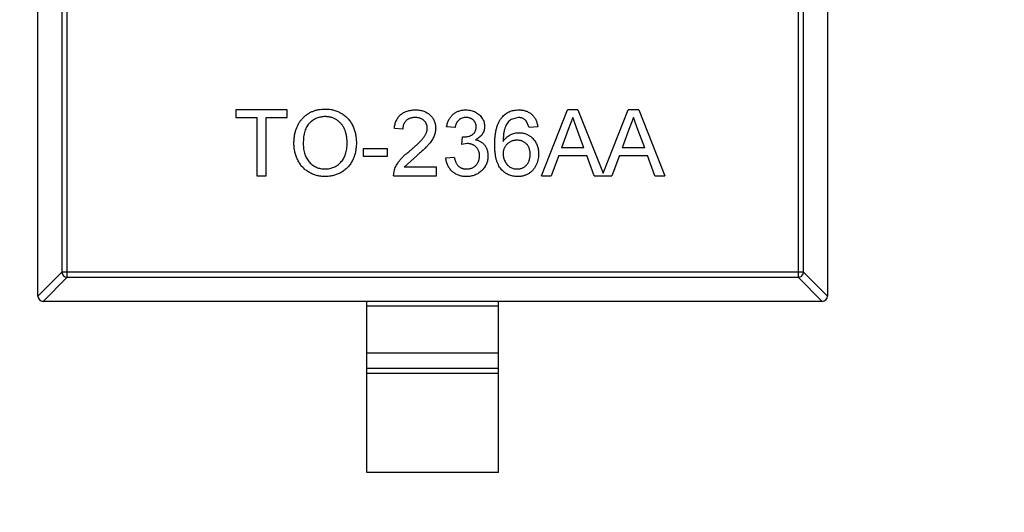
# Model space of a CAD drawing. Header units: inches. Extents: x -13 to 119, y -33 to 44.
# Tile 27 of 40: x 90.86 to 94.6, y 17.59 to 19.46. Entities that reach past the tile are written whole.
import ezdxf

# ---------------------------------------------------------------- set-up
doc = ezdxf.new("R2010")
doc.units = ezdxf.units.IN
doc.header["$LTSCALE"] = 1.21
doc.header["$MEASUREMENT"] = 0
doc.header["$PDMODE"] = 3
doc.header["$PDSIZE"] = 0.3125
doc.layers.get('0').update_dxf_attribs({"linetype": 'CONTINUOUS'})
doc.layers.get('Defpoints').update_dxf_attribs({"linetype": 'CONTINUOUS'})
doc.layers.add('DIM', color=3, linetype='CONTINUOUS')
doc.styles.get("Standard").update_dxf_attribs({"font": 'txt', "width": 0.8})
doc.dimstyles.get("Standard").update_dxf_attribs({"dimtxt": 0.15625, "dimasz": 0.1875, "dimexe": 0.125, "dimexo": 0.0625, "dimgap": 0.09, "dimtad": 0, "dimtih": 1, "dimtoh": 1, "dimzin": 4, "dimdsep": 46, "dimtxsty": 'Standard', "dimblk": '_FILLED', "dimblk1": '_FILLED', "dimblk2": '_FILLED', "dimcen": 0.09, "dimazin": 1, "dimtp": 0.01, "dimtm": 0.01, "dimtfac": 1, "dimtofl": 0, "dimtmove": 0, "dimatfit": 3, "dimldrblk": '_FILLED', "dimfxl": 1, "dimtolj": 1, "dimtzin": 4, "dimarcsym": 0})

# ---------------------------------------------------------------- blocks, each defined once
blk = doc.blocks.new('_FILLED')
at = {"color": 0, "linetype": 'ByBlock'}
blk.add_solid([(0, 0), (-1, 0.1667), (-1, -0.1667)], dxfattribs=at)
blk = doc.blocks.new('*D26')
at = {"layer": 'Defpoints', "color": 0}
for p in [(87.6825, 22.6485), (108.0025, -8.1472), (108.0025, -17.2496)]:
    blk.add_point(p, dxfattribs=at)
at = {"layer": 'DIM', "color": 0, "lineweight": -2}
for p, q in [((87.6825, 22.586), (87.6825, -17.3746)), ((108.0025, -8.2097), (108.0025, -17.3746)), ((88.8825, -17.2496), (95.9125, -17.2496)), ((106.8025, -17.2496), (99.7725, -17.2496))]:
    blk.add_line(p, q, dxfattribs=at)
at = {"layer": 'DIM', "color": 0, "lineweight": -2, "xscale": 1.2, "yscale": 1.2, "zscale": 1.2, "rotation": 180}
blk.add_blockref('_FILLED', (87.6825, -17.2496), dxfattribs=at)
at = {"layer": 'DIM', "color": 0, "lineweight": -2, "xscale": 1.2, "yscale": 1.2, "zscale": 1.2}
blk.add_blockref('_FILLED', (108.0025, -17.2496), dxfattribs=at)
at = {"layer": 'DIM', "color": 0, "insert": (97.8425, -17.2496), "char_height": 1.2, "attachment_point": 5}
blk.add_mtext('\\A1;20.32', dxfattribs=at)

msp = doc.modelspace()

# ---------------------------------------------------------------- linework, layer by layer
at = {"color": 7, "linetype": 'Continuous'}
for p, q in [((90.9322, 18.4138), (90.9322, 20.0738)), ((93.9322, 20.0738), (93.9322, 18.4138)), ((91.0236, 19.9827), (91.0236, 18.505)), ((91.0433, 18.4853), (91.0433, 20.0024)), ((93.821, 20.0024), (93.821, 18.4853)), ((93.8407, 18.505), (93.8407, 19.9827)), ((91.6838, 19.1211), (91.6838, 19.0922)), ((91.8793, 19.1211), (91.6838, 19.1211)), ((91.8793, 19.0922), (91.8793, 19.1211)), ((92.8451, 18.8711), (92.9444, 19.1211)), ((92.9841, 19.1211), (92.9444, 19.1211)), ((92.9841, 19.1211), (93.0796, 18.8805)), ((93.0796, 18.8805), (93.1751, 19.1211)), ((93.2149, 19.1211), (93.1751, 19.1211)), ((93.2149, 19.1211), (93.3142, 18.8711)), ((91.6838, 19.0922), (91.7639, 19.0922)), ((91.7639, 19.0922), (91.7639, 18.8711)), ((91.7992, 18.8711), (91.7992, 19.0922)), ((91.7992, 19.0922), (91.8793, 19.0922)), ((92.757, 19.0922), (92.7297, 19.0848)), ((92.7992, 19.0538), (92.7876, 19.0794)), ((92.9642, 19.0922), (92.9472, 19.046)), ((92.9826, 19.0425), (92.9642, 19.0922)), ((93.195, 19.0922), (93.1779, 19.046)), ((93.2134, 19.0425), (93.195, 19.0922)), ((92.3184, 19.0473), (92.2864, 19.0505)), ((92.5171, 19.0538), (92.4851, 19.057)), ((92.8312, 19.057), (92.7992, 19.0538)), ((92.9472, 19.046), (92.9216, 18.9768)), ((93.0069, 18.9768), (92.9826, 19.0425)), ((93.1779, 19.046), (93.1523, 18.9768)), ((93.2377, 18.9768), (93.2134, 19.0425)), ((92.5425, 18.9897), (92.5458, 19.0185)), ((92.5458, 19.0185), (92.5504, 19.0181)), ((92.1678, 18.9736), (92.1678, 18.9448)), ((92.2607, 18.9736), (92.1678, 18.9736)), ((92.2607, 18.9448), (92.2607, 18.9736)), ((92.5632, 18.9931), (92.5425, 18.9897)), ((93.0069, 18.9768), (92.9216, 18.9768)), ((93.2377, 18.9768), (93.1523, 18.9768)), ((92.1678, 18.9448), (92.2607, 18.9448)), ((92.374, 18.9495), (92.3243, 18.9031)), ((92.4819, 18.9384), (92.5139, 18.9416)), ((92.911, 18.948), (92.8825, 18.8711)), ((92.911, 18.948), (93.0175, 18.948)), ((93.046, 18.8711), (93.0175, 18.948)), ((93.1417, 18.948), (93.1133, 18.8711)), ((93.1417, 18.948), (93.2483, 18.948)), ((93.2767, 18.8711), (93.2483, 18.948)), ((92.2832, 18.8711), (92.2865, 18.8933)), ((92.4466, 18.9031), (92.3243, 18.9031)), ((92.4466, 18.8711), (92.4466, 18.9031)), ((91.7639, 18.8711), (91.7992, 18.8711)), ((92.2832, 18.8711), (92.4466, 18.8711)), ((92.8451, 18.8711), (92.8825, 18.8711)), ((93.046, 18.8711), (93.1133, 18.8711)), ((93.2767, 18.8711), (93.3142, 18.8711)), ((90.9322, 18.4135), (91.0236, 18.505)), ((91.0433, 18.4853), (90.9519, 18.3938)), ((93.8407, 18.505), (91.0236, 18.505)), ((91.0433, 18.4853), (93.821, 18.4853)), ((93.9125, 18.3938), (93.821, 18.4853)), ((93.8407, 18.505), (93.9322, 18.4135)), ((93.9122, 18.3938), (90.9522, 18.3938)), ((92.1822, 17.7438), (92.1822, 18.3938)), ((92.6822, 18.3761), (92.1822, 18.3761)), ((92.6822, 17.7438), (92.6822, 18.3938)), ((92.1822, 18.1978), (92.6822, 18.1978)), ((92.1822, 18.1398), (92.6822, 18.1398)), ((92.6822, 18.12), (92.1822, 18.12)), ((92.6822, 17.7438), (92.1822, 17.7438))]:
    msp.add_line(p, q, dxfattribs=at)
for centre, start, end in [((90.9522, 18.4138), 180, 270), ((93.9122, 18.4138), 270, 0)]:
    msp.add_arc(centre, 0.02, start, end, dxfattribs=at)
for points, knots in [([(91.9049, 18.9928), (91.905, 18.9978), (91.9052, 19.0075), (91.9068, 19.0218), (91.9094, 19.0351), (91.913, 19.0477), (91.9177, 19.0594), (91.9233, 19.0703), (91.9302, 19.0803), (91.9379, 19.0895), (91.9465, 19.0976), (91.9557, 19.1048), (91.9656, 19.1108), (91.976, 19.1158), (91.9871, 19.1196), (91.9988, 19.1223), (92.011, 19.124), (92.0194, 19.1242), (92.0237, 19.1243)], [0, 0, 0, 0, 0.075226, 0.146575, 0.2145, 0.27953, 0.342403, 0.403496, 0.463762, 0.523864, 0.583252, 0.641302, 0.698898, 0.756295, 0.814628, 0.874325, 0.935783, 1, 1, 1, 1]), ([(92.0237, 19.1243), (92.0265, 19.1242), (92.0321, 19.1241), (92.0404, 19.1234), (92.0485, 19.122), (92.0563, 19.1203), (92.064, 19.1179), (92.0714, 19.1152), (92.0786, 19.1117), (92.0856, 19.1079), (92.0923, 19.1036), (92.0986, 19.0989), (92.1045, 19.0938), (92.11, 19.0883), (92.115, 19.0823), (92.1197, 19.076), (92.1239, 19.0693), (92.1277, 19.0621), (92.1311, 19.0547), (92.1341, 19.047), (92.1365, 19.039), (92.1386, 19.0308), (92.1401, 19.0224), (92.1413, 19.0137), (92.142, 19.0048), (92.1421, 18.9987), (92.1421, 18.9957)], [0, 0, 0, 0, 0.043099, 0.085587, 0.126908, 0.167967, 0.20845, 0.249025, 0.289281, 0.33001, 0.370598, 0.410466, 0.450033, 0.489688, 0.529116, 0.569037, 0.609703, 0.650759, 0.692509, 0.734219, 0.776707, 0.819552, 0.863351, 0.907839, 0.953334, 1, 1, 1, 1]), ([(92.2864, 19.0505), (92.2867, 19.0533), (92.2873, 19.0588), (92.2889, 19.0666), (92.2911, 19.074), (92.2938, 19.0808), (92.2972, 19.0872), (92.3009, 19.093), (92.3054, 19.0983), (92.3103, 19.1031), (92.3158, 19.1073), (92.3217, 19.111), (92.3281, 19.1141), (92.3349, 19.1167), (92.3422, 19.1186), (92.3499, 19.12), (92.358, 19.1209), (92.3636, 19.121), (92.3665, 19.1211)], [0, 0, 0, 0, 0.070675, 0.137493, 0.201473, 0.262869, 0.32255, 0.380737, 0.43822, 0.495487, 0.553484, 0.611346, 0.670644, 0.731587, 0.794183, 0.859445, 0.928208, 1, 1, 1, 1]), ([(92.3665, 19.1211), (92.3694, 19.121), (92.375, 19.1209), (92.3832, 19.1199), (92.391, 19.1184), (92.3983, 19.1162), (92.4051, 19.1134), (92.4115, 19.11), (92.4174, 19.106), (92.4227, 19.1013), (92.4276, 19.0962), (92.4318, 19.0908), (92.4354, 19.0851), (92.4384, 19.0791), (92.4406, 19.0727), (92.4422, 19.0661), (92.4433, 19.0592), (92.4434, 19.0545), (92.4434, 19.0521)], [0, 0, 0, 0, 0.074712, 0.145539, 0.213339, 0.278615, 0.342094, 0.40389, 0.465063, 0.526577, 0.587328, 0.64638, 0.704345, 0.761672, 0.819418, 0.878039, 0.937796, 1, 1, 1, 1]), ([(92.4851, 19.057), (92.4856, 19.0594), (92.4866, 19.0643), (92.4886, 19.0713), (92.491, 19.0779), (92.4939, 19.084), (92.4972, 19.0898), (92.501, 19.0951), (92.5052, 19.0999), (92.5099, 19.1044), (92.5148, 19.1083), (92.5202, 19.1117), (92.5258, 19.1146), (92.5317, 19.1169), (92.5379, 19.1188), (92.5444, 19.1201), (92.5512, 19.1209), (92.5558, 19.121), (92.5582, 19.1211)], [0, 0, 0, 0, 0.071036, 0.139343, 0.204958, 0.268332, 0.330129, 0.390664, 0.450861, 0.510587, 0.570374, 0.629455, 0.687994, 0.747581, 0.807839, 0.870034, 0.93381, 1, 1, 1, 1]), ([(92.5582, 19.1211), (92.5615, 19.121), (92.5679, 19.1207), (92.5773, 19.1191), (92.5863, 19.1164), (92.5948, 19.1126), (92.6027, 19.108), (92.6097, 19.1025), (92.6157, 19.0962), (92.6206, 19.0891), (92.6244, 19.0816), (92.6273, 19.0738), (92.629, 19.0657), (92.6292, 19.0603), (92.6293, 19.0575)], [0, 0, 0, 0, 0.092054, 0.181008, 0.26913, 0.357137, 0.443549, 0.526433, 0.607453, 0.688385, 0.767854, 0.845531, 0.922529, 1, 1, 1, 1]), ([(92.695, 19.0927), (92.697, 19.0949), (92.701, 19.0994), (92.7078, 19.1052), (92.7151, 19.1101), (92.7229, 19.1141), (92.7312, 19.1172), (92.74, 19.1195), (92.7494, 19.1208), (92.7558, 19.121), (92.7591, 19.1211)], [0, 0, 0, 0, 0.125625, 0.247619, 0.368528, 0.488104, 0.609878, 0.735382, 0.864448, 1, 1, 1, 1]), ([(92.7591, 19.1211), (92.7615, 19.121), (92.7663, 19.1209), (92.7733, 19.1201), (92.78, 19.1188), (92.7863, 19.1169), (92.7923, 19.1145), (92.798, 19.1116), (92.8034, 19.1081), (92.8083, 19.1041), (92.8129, 19.0997), (92.817, 19.0948), (92.8206, 19.0895), (92.8237, 19.0837), (92.8263, 19.0776), (92.8285, 19.0711), (92.8301, 19.0642), (92.8309, 19.0594), (92.8312, 19.057)], [0, 0, 0, 0, 0.068499, 0.134572, 0.198208, 0.259784, 0.319951, 0.379508, 0.438814, 0.498497, 0.558182, 0.617438, 0.677522, 0.737959, 0.80033, 0.86409, 0.930622, 1, 1, 1, 1]), ([(92.0239, 19.0954), (92.0211, 19.0954), (92.0155, 19.0953), (92.0074, 19.094), (91.9995, 19.0922), (91.9919, 19.0896), (91.9847, 19.0863), (91.9778, 19.0821), (91.9711, 19.0773), (91.9647, 19.0717), (91.9588, 19.0653), (91.9538, 19.0578), (91.9496, 19.0493), (91.9461, 19.0398), (91.9434, 19.0293), (91.9416, 19.0179), (91.9404, 19.0054), (91.9403, 18.9968), (91.9402, 18.9924)], [0, 0, 0, 0, 0.055943, 0.110382, 0.164048, 0.216759, 0.269601, 0.323009, 0.377581, 0.433449, 0.490922, 0.550625, 0.613117, 0.679861, 0.751358, 0.828261, 0.910795, 1, 1, 1, 1]), ([(92.1069, 18.9959), (92.1068, 18.9984), (92.1068, 19.0032), (92.1063, 19.0104), (92.1055, 19.0173), (92.1045, 19.024), (92.103, 19.0304), (92.1013, 19.0367), (92.0992, 19.0426), (92.0969, 19.0483), (92.0942, 19.0538), (92.0913, 19.0589), (92.088, 19.0637), (92.0845, 19.0683), (92.0806, 19.0724), (92.0765, 19.0763), (92.0721, 19.0799), (92.0674, 19.0831), (92.0625, 19.086), (92.0574, 19.0885), (92.0522, 19.0907), (92.0468, 19.0924), (92.0413, 19.0937), (92.0356, 19.0948), (92.0298, 19.0953), (92.0259, 19.0954), (92.0239, 19.0954)], [0, 0, 0, 0, 0.050852, 0.099752, 0.147438, 0.194086, 0.239171, 0.28334, 0.326577, 0.368936, 0.410572, 0.451051, 0.490877, 0.530044, 0.568937, 0.607578, 0.64642, 0.685679, 0.724799, 0.763513, 0.802173, 0.84074, 0.879649, 0.919071, 0.959098, 1, 1, 1, 1]), ([(92.3658, 19.0922), (92.364, 19.0922), (92.3606, 19.0921), (92.3557, 19.0915), (92.351, 19.0907), (92.3465, 19.0893), (92.3423, 19.0877), (92.3384, 19.0856), (92.3347, 19.0832), (92.3314, 19.0804), (92.3284, 19.0772), (92.3257, 19.0738), (92.3235, 19.0701), (92.3217, 19.0661), (92.3202, 19.0618), (92.3192, 19.0573), (92.3186, 19.0524), (92.3185, 19.049), (92.3184, 19.0473)], [0, 0, 0, 0, 0.070696, 0.138358, 0.20337, 0.2657, 0.327256, 0.386512, 0.445858, 0.505173, 0.56378, 0.622343, 0.680824, 0.739795, 0.800801, 0.864239, 0.930631, 1, 1, 1, 1]), ([(92.4114, 19.0517), (92.4113, 19.0532), (92.4113, 19.0559), (92.4106, 19.0599), (92.4097, 19.0638), (92.4082, 19.0675), (92.4065, 19.0711), (92.4043, 19.0744), (92.4017, 19.0776), (92.3988, 19.0805), (92.3955, 19.0833), (92.3919, 19.0856), (92.3882, 19.0877), (92.3842, 19.0894), (92.3799, 19.0906), (92.3754, 19.0915), (92.3707, 19.0921), (92.3674, 19.0922), (92.3658, 19.0922)], [0, 0, 0, 0, 0.061762, 0.121174, 0.179421, 0.236843, 0.294322, 0.353191, 0.412721, 0.474522, 0.537057, 0.599591, 0.662367, 0.725246, 0.790316, 0.857724, 0.927232, 1, 1, 1, 1]), ([(92.5592, 19.0922), (92.5565, 19.0921), (92.5513, 19.0919), (92.5439, 19.09), (92.5372, 19.087), (92.5322, 19.0835), (92.5287, 19.0801), (92.5263, 19.0772), (92.5241, 19.074), (92.5222, 19.0706), (92.5206, 19.0668), (92.5191, 19.0627), (92.518, 19.0583), (92.5174, 19.0553), (92.5171, 19.0538)], [0, 0, 0, 0, 0.127797, 0.246795, 0.362284, 0.477652, 0.536237, 0.59559, 0.656344, 0.719085, 0.784349, 0.852876, 0.924551, 1, 1, 1, 1]), ([(92.5973, 19.0565), (92.5972, 19.0577), (92.5972, 19.0602), (92.5967, 19.0639), (92.5958, 19.0673), (92.5947, 19.0706), (92.5932, 19.0737), (92.5913, 19.0767), (92.5891, 19.0795), (92.5866, 19.0821), (92.5839, 19.0845), (92.5809, 19.0865), (92.5778, 19.0883), (92.5744, 19.0897), (92.5709, 19.0908), (92.5672, 19.0916), (92.5632, 19.0921), (92.5606, 19.0922), (92.5592, 19.0922)], [0, 0, 0, 0, 0.065093, 0.127304, 0.188122, 0.247131, 0.306077, 0.365678, 0.426103, 0.487841, 0.550317, 0.611805, 0.672737, 0.734883, 0.79768, 0.862475, 0.929775, 1, 1, 1, 1]), ([(92.6678, 18.9881), (92.6678, 18.991), (92.6678, 18.9968), (92.6682, 19.0054), (92.6687, 19.0136), (92.6694, 19.0215), (92.6704, 19.0291), (92.6716, 19.0364), (92.6729, 19.0434), (92.6745, 19.0501), (92.6763, 19.0565), (92.6784, 19.0626), (92.6806, 19.0684), (92.683, 19.0738), (92.6857, 19.079), (92.6886, 19.0839), (92.6916, 19.0884), (92.6939, 19.0913), (92.695, 19.0927)], [0, 0, 0, 0, 0.080034, 0.157854, 0.232564, 0.304731, 0.374384, 0.441663, 0.506048, 0.568692, 0.628715, 0.687238, 0.743227, 0.797567, 0.850239, 0.901629, 0.951067, 1, 1, 1, 1]), ([(92.7297, 19.0848), (92.7276, 19.0831), (92.7233, 19.0795), (92.7177, 19.073), (92.7127, 19.0653), (92.709, 19.0582), (92.7064, 19.0518), (92.7047, 19.0463), (92.7033, 19.0402), (92.7021, 19.0336), (92.7012, 19.0264), (92.7004, 19.0187), (92.7, 19.0103), (92.6999, 19.0045), (92.6998, 19.0016)], [0, 0, 0, 0, 0.088609, 0.181893, 0.280787, 0.38702, 0.444107, 0.506454, 0.574396, 0.647656, 0.726426, 0.811458, 0.90278, 1, 1, 1, 1]), ([(92.7876, 19.0794), (92.7866, 19.0804), (92.7845, 19.0824), (92.7811, 19.0851), (92.7775, 19.0873), (92.7738, 19.0891), (92.7698, 19.0905), (92.7657, 19.0915), (92.7614, 19.0921), (92.7584, 19.0922), (92.757, 19.0922)], [0, 0, 0, 0, 0.128545, 0.252818, 0.375212, 0.497113, 0.618546, 0.742222, 0.869458, 1, 1, 1, 1]), ([(92.3442, 18.9646), (92.3474, 18.9673), (92.3536, 18.9725), (92.3623, 18.9802), (92.3703, 18.9874), (92.3774, 18.9942), (92.3837, 19.0004), (92.3891, 19.0062), (92.3938, 19.0114), (92.3977, 19.0163), (92.401, 19.0209), (92.4038, 19.0254), (92.4061, 19.0299), (92.408, 19.0344), (92.4095, 19.0388), (92.4105, 19.0431), (92.4113, 19.0475), (92.4113, 19.0503), (92.4114, 19.0517)], [0, 0, 0, 0, 0.11141, 0.214526, 0.309417, 0.396087, 0.474284, 0.544374, 0.60642, 0.660582, 0.709794, 0.756451, 0.800767, 0.843168, 0.884295, 0.923885, 0.962359, 1, 1, 1, 1]), ([(92.4434, 19.0521), (92.4433, 19.0496), (92.4432, 19.0446), (92.4421, 19.0372), (92.4403, 19.0299), (92.4378, 19.0226), (92.4345, 19.0152), (92.4303, 19.0077), (92.4251, 19), (92.42, 18.9935), (92.4153, 18.988), (92.4112, 18.9835), (92.4064, 18.9787), (92.4011, 18.9735), (92.3952, 18.968), (92.3887, 18.9621), (92.3816, 18.9559), (92.3766, 18.9517), (92.374, 18.9495)], [0, 0, 0, 0, 0.057945, 0.116018, 0.174826, 0.234683, 0.296827, 0.364061, 0.436192, 0.51426, 0.556976, 0.604856, 0.657675, 0.715751, 0.77884, 0.847501, 0.921228, 1, 1, 1, 1]), ([(92.5504, 19.0181), (92.5533, 19.0183), (92.5591, 19.0185), (92.5675, 19.0203), (92.5755, 19.0232), (92.5817, 19.0266), (92.5863, 19.0299), (92.5892, 19.0328), (92.5918, 19.0359), (92.5937, 19.0395), (92.5954, 19.0433), (92.5964, 19.0474), (92.5972, 19.0518), (92.5972, 19.0549), (92.5973, 19.0565)], [0, 0, 0, 0, 0.129789, 0.254605, 0.378435, 0.50292, 0.565018, 0.624848, 0.683448, 0.742765, 0.802757, 0.86522, 0.930779, 1, 1, 1, 1]), ([(92.6293, 19.0575), (92.6292, 19.0549), (92.629, 19.0498), (92.6273, 19.0423), (92.6246, 19.0352), (92.6208, 19.0285), (92.616, 19.0223), (92.61, 19.0167), (92.6031, 19.0118), (92.5979, 19.0092), (92.5952, 19.0079)], [0, 0, 0, 0, 0.121951, 0.240787, 0.35855, 0.479066, 0.601519, 0.727551, 0.859932, 1, 1, 1, 1]), ([(92.5952, 19.0079), (92.597, 19.0075), (92.6005, 19.0066), (92.6056, 19.0047), (92.6103, 19.0026), (92.6148, 19.0002), (92.619, 18.9973), (92.6229, 18.9941), (92.6264, 18.9905), (92.6297, 18.9867), (92.6326, 18.9825), (92.6351, 18.9781), (92.6373, 18.9734), (92.6391, 18.9685), (92.6405, 18.9633), (92.6414, 18.9578), (92.642, 18.9521), (92.6421, 18.9483), (92.6421, 18.9463)], [0, 0, 0, 0, 0.065828, 0.128938, 0.190858, 0.251186, 0.310974, 0.37005, 0.429672, 0.489507, 0.549975, 0.610075, 0.670915, 0.732909, 0.796711, 0.861825, 0.929892, 1, 1, 1, 1]), ([(92.6998, 19.0016), (92.7017, 19.0042), (92.7054, 19.0094), (92.7119, 19.0162), (92.7191, 19.022), (92.7268, 19.0266), (92.7349, 19.0301), (92.7433, 19.0327), (92.7519, 19.0342), (92.7577, 19.0344), (92.7606, 19.0345)], [0, 0, 0, 0, 0.13549, 0.265229, 0.390778, 0.51542, 0.638317, 0.759642, 0.878902, 1, 1, 1, 1]), ([(92.7517, 19.0057), (92.7499, 19.0056), (92.7464, 19.0056), (92.7413, 19.0048), (92.7364, 19.0038), (92.7316, 19.0022), (92.7271, 19.0002), (92.7228, 18.9977), (92.7187, 18.9948), (92.7148, 18.9915), (92.7113, 18.9878), (92.7082, 18.9838), (92.7057, 18.9795), (92.7035, 18.975), (92.7018, 18.9701), (92.7007, 18.965), (92.7, 18.9596), (92.6999, 18.9559), (92.6998, 18.954)], [0, 0, 0, 0, 0.064812, 0.127718, 0.189086, 0.249562, 0.309738, 0.370215, 0.431085, 0.493911, 0.55657, 0.617553, 0.678119, 0.739063, 0.801665, 0.864956, 0.93089, 1, 1, 1, 1]), ([(92.8024, 18.9524), (92.8024, 18.9544), (92.8023, 18.9583), (92.8016, 18.964), (92.8006, 18.9695), (92.7991, 18.9745), (92.7972, 18.9792), (92.7948, 18.9837), (92.7921, 18.9878), (92.7888, 18.9915), (92.7853, 18.9948), (92.7814, 18.9977), (92.7772, 19.0002), (92.7727, 19.0022), (92.7679, 19.0038), (92.7628, 19.0048), (92.7573, 19.0056), (92.7536, 19.0056), (92.7517, 19.0057)], [0, 0, 0, 0, 0.072229, 0.141252, 0.207439, 0.270245, 0.331238, 0.391254, 0.450152, 0.509008, 0.567734, 0.625726, 0.683708, 0.742407, 0.803094, 0.865865, 0.931379, 1, 1, 1, 1]), ([(92.7606, 19.0345), (92.7631, 19.0345), (92.768, 19.0343), (92.7753, 19.0333), (92.7823, 19.0314), (92.7891, 19.029), (92.7955, 19.0257), (92.8016, 19.0219), (92.8074, 19.0172), (92.813, 19.012), (92.818, 19.0061), (92.8224, 18.9998), (92.8262, 18.9931), (92.8292, 18.9859), (92.8315, 18.9784), (92.8332, 18.9704), (92.8342, 18.962), (92.8344, 18.9563), (92.8344, 18.9534)], [0, 0, 0, 0, 0.061347, 0.121203, 0.179863, 0.238152, 0.296252, 0.35519, 0.415676, 0.478379, 0.541524, 0.603977, 0.666513, 0.729491, 0.79371, 0.859736, 0.928449, 1, 1, 1, 1]), ([(92.0235, 18.8679), (92.0207, 18.8679), (92.015, 18.868), (92.0066, 18.8688), (91.9984, 18.8701), (91.9904, 18.872), (91.9827, 18.8744), (91.9752, 18.8773), (91.9679, 18.8807), (91.9609, 18.8846), (91.9542, 18.889), (91.948, 18.8939), (91.9421, 18.8991), (91.9367, 18.9047), (91.9316, 18.9106), (91.927, 18.917), (91.9228, 18.9238), (91.9191, 18.9309), (91.9157, 18.9382), (91.9129, 18.9457), (91.9104, 18.9533), (91.9084, 18.961), (91.9069, 18.9688), (91.9058, 18.9767), (91.905, 18.9847), (91.905, 18.99), (91.9049, 18.9928)], [0, 0, 0, 0, 0.044697, 0.088534, 0.131409, 0.173814, 0.215715, 0.257247, 0.298848, 0.340604, 0.382029, 0.42297, 0.463632, 0.504048, 0.544591, 0.584964, 0.626265, 0.667979, 0.709943, 0.751382, 0.792619, 0.833948, 0.875008, 0.916446, 0.957907, 1, 1, 1, 1]), ([(91.9402, 18.9924), (91.9403, 18.9887), (91.9404, 18.9817), (91.9416, 18.9714), (91.9434, 18.9618), (91.9459, 18.9526), (91.9493, 18.9441), (91.9534, 18.9362), (91.9582, 18.9289), (91.9638, 18.9222), (91.9698, 18.9162), (91.9764, 18.911), (91.9833, 18.9066), (91.9906, 18.903), (91.9983, 18.9001), (92.0063, 18.8982), (92.0147, 18.8969), (92.0205, 18.8968), (92.0234, 18.8967)], [0, 0, 0, 0, 0.075964, 0.148125, 0.217201, 0.2833, 0.347202, 0.4093, 0.470426, 0.531588, 0.591739, 0.650258, 0.707303, 0.764208, 0.821148, 0.879119, 0.938423, 1, 1, 1, 1]), ([(92.0234, 18.8967), (92.0264, 18.8968), (92.0322, 18.8969), (92.0407, 18.8981), (92.0489, 18.9002), (92.0566, 18.903), (92.0639, 18.9067), (92.0709, 18.9111), (92.0774, 18.9165), (92.0835, 18.9225), (92.089, 18.9293), (92.0939, 18.9368), (92.0978, 18.945), (92.1012, 18.9539), (92.1037, 18.9635), (92.1056, 18.9737), (92.1067, 18.9846), (92.1068, 18.9921), (92.1069, 18.9959)], [0, 0, 0, 0, 0.061055, 0.119545, 0.176806, 0.232956, 0.288583, 0.344667, 0.401662, 0.46054, 0.520477, 0.581213, 0.643431, 0.707961, 0.775371, 0.846414, 0.921152, 1, 1, 1, 1]), ([(92.1421, 18.9957), (92.1421, 18.9926), (92.142, 18.9864), (92.1413, 18.9774), (92.1401, 18.9685), (92.1384, 18.96), (92.1363, 18.9517), (92.1337, 18.9436), (92.1305, 18.9357), (92.127, 18.9282), (92.123, 18.921), (92.1186, 18.9142), (92.1138, 18.9079), (92.1086, 18.902), (92.103, 18.8966), (92.097, 18.8916), (92.0906, 18.8871), (92.0838, 18.8831), (92.0767, 18.8795), (92.0695, 18.8764), (92.0622, 18.8737), (92.0548, 18.8716), (92.0471, 18.8699), (92.0394, 18.8687), (92.0315, 18.868), (92.0262, 18.8679), (92.0235, 18.8679)], [0, 0, 0, 0, 0.04756, 0.093962, 0.139112, 0.183626, 0.227457, 0.270703, 0.313611, 0.35626, 0.398366, 0.439557, 0.480045, 0.519888, 0.559658, 0.599421, 0.639208, 0.679668, 0.72002, 0.759859, 0.79956, 0.839199, 0.878956, 0.918794, 0.959083, 1, 1, 1, 1]), ([(92.6101, 18.9465), (92.61, 18.9482), (92.61, 18.9514), (92.6094, 18.9562), (92.6083, 18.9607), (92.6068, 18.965), (92.605, 18.9691), (92.6027, 18.9729), (92.6, 18.9766), (92.5969, 18.9799), (92.5935, 18.983), (92.5898, 18.9857), (92.586, 18.988), (92.5818, 18.9898), (92.5775, 18.9913), (92.5729, 18.9923), (92.5681, 18.9929), (92.5649, 18.993), (92.5632, 18.9931)], [0, 0, 0, 0, 0.067051, 0.13118, 0.193722, 0.254499, 0.314763, 0.375117, 0.436023, 0.498297, 0.560571, 0.621619, 0.681973, 0.742853, 0.804272, 0.867473, 0.932273, 1, 1, 1, 1]), ([(92.7554, 18.8679), (92.7522, 18.8679), (92.7461, 18.8681), (92.737, 18.8694), (92.7284, 18.8716), (92.7202, 18.8747), (92.7124, 18.8786), (92.7052, 18.8835), (92.6984, 18.8892), (92.692, 18.8958), (92.6862, 18.9034), (92.6813, 18.9122), (92.6771, 18.9221), (92.6736, 18.9332), (92.671, 18.9453), (92.6691, 18.9586), (92.668, 18.973), (92.6678, 18.9829), (92.6678, 18.9881)], [0, 0, 0, 0, 0.056157, 0.110133, 0.162537, 0.213912, 0.265146, 0.31651, 0.369179, 0.423123, 0.479276, 0.538691, 0.601978, 0.670125, 0.74365, 0.82281, 0.908261, 1, 1, 1, 1]), ([(92.2865, 18.8933), (92.2876, 18.8962), (92.2897, 18.9022), (92.2941, 18.9108), (92.2993, 18.9193), (92.3043, 18.9263), (92.3089, 18.9319), (92.3127, 18.9362), (92.317, 18.9407), (92.3216, 18.9452), (92.3267, 18.9499), (92.3321, 18.9548), (92.338, 18.9597), (92.3421, 18.9629), (92.3442, 18.9646)], [0, 0, 0, 0, 0.100388, 0.204407, 0.310686, 0.422157, 0.480685, 0.543238, 0.6095, 0.679555, 0.753841, 0.831641, 0.913813, 1, 1, 1, 1]), ([(92.5596, 18.8679), (92.557, 18.8679), (92.5519, 18.868), (92.5443, 18.869), (92.537, 18.8705), (92.5302, 18.8727), (92.5236, 18.8754), (92.5174, 18.8788), (92.5116, 18.8828), (92.5061, 18.8874), (92.5011, 18.8925), (92.4966, 18.898), (92.4927, 18.9038), (92.4893, 18.91), (92.4866, 18.9166), (92.4844, 18.9235), (92.4828, 18.9308), (92.4822, 18.9358), (92.4819, 18.9384)], [0, 0, 0, 0, 0.067794, 0.133464, 0.196934, 0.258481, 0.319787, 0.380431, 0.44099, 0.502867, 0.564806, 0.625526, 0.685604, 0.746041, 0.807347, 0.869717, 0.93379, 1, 1, 1, 1]), ([(92.5139, 18.9416), (92.5143, 18.9396), (92.5152, 18.9359), (92.5168, 18.9306), (92.5184, 18.9256), (92.5205, 18.9212), (92.5226, 18.917), (92.525, 18.9134), (92.5275, 18.9101), (92.5303, 18.9072), (92.5333, 18.9047), (92.5365, 18.9025), (92.54, 18.9007), (92.5437, 18.8993), (92.5476, 18.8981), (92.5518, 18.8973), (92.5562, 18.8968), (92.5592, 18.8967), (92.5608, 18.8967)], [0, 0, 0, 0, 0.082566, 0.15976, 0.233155, 0.301356, 0.365752, 0.426437, 0.484185, 0.539549, 0.593156, 0.647048, 0.701446, 0.757, 0.81384, 0.873058, 0.934963, 1, 1, 1, 1]), ([(92.6421, 18.9463), (92.6421, 18.9436), (92.6419, 18.9383), (92.6408, 18.9305), (92.639, 18.9231), (92.6364, 18.9159), (92.6331, 18.9091), (92.629, 18.9026), (92.6242, 18.8964), (92.6188, 18.8905), (92.6129, 18.8852), (92.6064, 18.8806), (92.5996, 18.8766), (92.5923, 18.8734), (92.5847, 18.8709), (92.5767, 18.8691), (92.5683, 18.8681), (92.5626, 18.8679), (92.5596, 18.8679)], [0, 0, 0, 0, 0.063503, 0.124805, 0.18492, 0.244376, 0.303775, 0.364133, 0.425376, 0.488388, 0.551743, 0.61386, 0.67564, 0.737737, 0.800417, 0.864658, 0.930985, 1, 1, 1, 1]), ([(92.5608, 18.8967), (92.5626, 18.8967), (92.5662, 18.8968), (92.5714, 18.8975), (92.5763, 18.8986), (92.5809, 18.9002), (92.5853, 18.9022), (92.5894, 18.9047), (92.5932, 18.9076), (92.5967, 18.911), (92.5998, 18.9147), (92.6026, 18.9186), (92.6049, 18.9227), (92.6068, 18.927), (92.6082, 18.9316), (92.6093, 18.9364), (92.61, 18.9414), (92.61, 18.9448), (92.6101, 18.9465)], [0, 0, 0, 0, 0.069461, 0.135658, 0.19962, 0.261651, 0.322053, 0.38234, 0.443223, 0.50493, 0.56682, 0.6276, 0.687476, 0.747351, 0.808174, 0.870133, 0.933721, 1, 1, 1, 1]), ([(92.6998, 18.954), (92.6999, 18.9515), (92.7001, 18.9465), (92.7014, 18.9391), (92.7037, 18.9319), (92.7067, 18.925), (92.7104, 18.9185), (92.7149, 18.9128), (92.7199, 18.9079), (92.7256, 18.9038), (92.7318, 18.9006), (92.7384, 18.8983), (92.7455, 18.8969), (92.7504, 18.8968), (92.753, 18.8967)], [0, 0, 0, 0, 0.086177, 0.171222, 0.257573, 0.34515, 0.431508, 0.513644, 0.593539, 0.672806, 0.752058, 0.831493, 0.913823, 1, 1, 1, 1]), ([(92.753, 18.8967), (92.7547, 18.8968), (92.7582, 18.8968), (92.7633, 18.8976), (92.7682, 18.8987), (92.7728, 18.9004), (92.7772, 18.9025), (92.7813, 18.9051), (92.7851, 18.9081), (92.7887, 18.9116), (92.7919, 18.9155), (92.7947, 18.9198), (92.7972, 18.9244), (92.799, 18.9294), (92.8005, 18.9347), (92.8016, 18.9403), (92.8023, 18.9462), (92.8023, 18.9503), (92.8024, 18.9524)], [0, 0, 0, 0, 0.063965, 0.124854, 0.184383, 0.242748, 0.2999, 0.357059, 0.415719, 0.475258, 0.535508, 0.596291, 0.657728, 0.721052, 0.786261, 0.853834, 0.925318, 1, 1, 1, 1]), ([(92.8344, 18.9534), (92.8343, 18.9495), (92.8341, 18.9419), (92.8321, 18.9307), (92.8289, 18.9198), (92.8251, 18.9113), (92.8216, 18.9047), (92.8186, 18.9001), (92.8155, 18.8958), (92.8121, 18.8917), (92.8084, 18.888), (92.8046, 18.8845), (92.8004, 18.8814), (92.7961, 18.8786), (92.7915, 18.8761), (92.7868, 18.8739), (92.7819, 18.872), (92.7769, 18.8705), (92.7718, 18.8693), (92.7664, 18.8684), (92.761, 18.8679), (92.7573, 18.8679), (92.7554, 18.8679)], [0, 0, 0, 0, 0.088899, 0.17544, 0.261633, 0.34801, 0.390819, 0.432814, 0.473776, 0.514166, 0.554107, 0.594121, 0.63362, 0.673585, 0.71348, 0.75336, 0.792891, 0.833007, 0.873643, 0.914893, 0.95695, 1, 1, 1, 1]), ([(91.0236, 18.505), (91.0237, 18.5024), (91.0248, 18.4973), (91.0292, 18.4909), (91.0357, 18.4865), (91.0408, 18.4853), (91.0433, 18.4853)], [0, 0, 0, 0, 0.249032, 0.5, 0.750968, 1, 1, 1, 1]), ([(93.821, 18.4853), (93.8236, 18.4853), (93.8287, 18.4865), (93.8351, 18.4909), (93.8395, 18.4973), (93.8407, 18.5024), (93.8407, 18.505)], [0, 0, 0, 0, 0.249032, 0.5, 0.750968, 1, 1, 1, 1])]:
    msp.add_open_spline(points, degree=3, knots=knots, dxfattribs=at)

# ---------------------------------------------------------------- dimensions: what is measured, and where the dimension line sits
at = {"layer": 'DIM'}
dim = msp.add_linear_dim(base=(108.0025, -17.2496), p1=(87.6825, 22.6485), p2=(108.0025, -8.1472), dimstyle='Standard', override={"dimtxt": 1.2, "dimasz": 1.2, "dimtih": 0, "dimtoh": 0, "dimzin": 0, "dimcen": 0.198, "dimadec": 0, "dimazin": 0, "dimtp": 0, "dimtm": 0, "dimtdec": 4, "dimtzin": 0}, dxfattribs=at)
dim.commit()
dim.dimension.update_dxf_attribs({"geometry": '*D26', "text_midpoint": (97.8425, -17.2496)})

doc.saveas('drawing.dxf')
